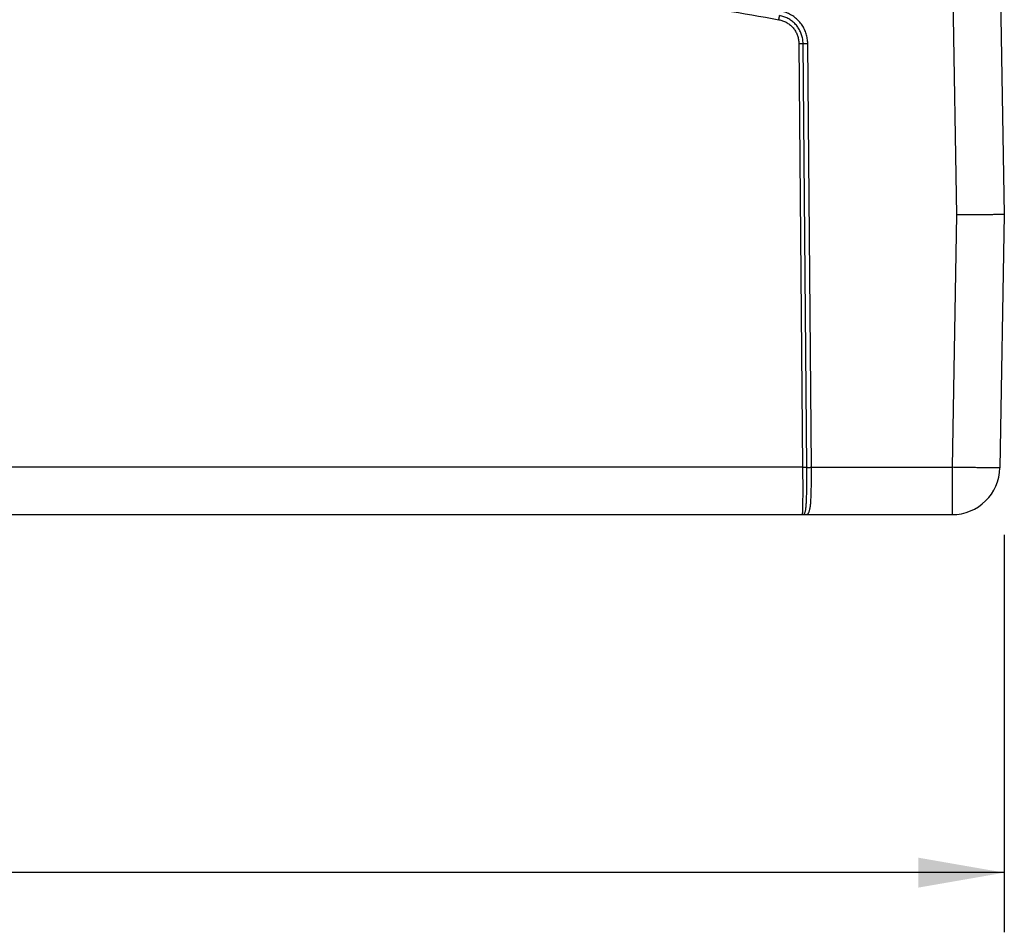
# Model space of a CAD drawing. Header units: inches. Extents: x 0 to 34, y 0 to 22.
# Tile 33 of 81: x 22.6 to 24.6, y 3.9 to 5.8. Entities that reach past the tile are written whole.
import ezdxf

# ---------------------------------------------------------------- set-up
doc = ezdxf.new("R2010")
doc.units = ezdxf.units.IN
doc.header["$LTSCALE"] = 1.87
doc.header["$MEASUREMENT"] = 0
doc.layers.get('0').update_dxf_attribs({"linetype": 'CONTINUOUS'})
doc.layers.add('DIMENSIONS', color=7, linetype='CONTINUOUS')
doc.styles.get("Standard").update_dxf_attribs({"font": 'txt', "width": 0.8})
doc.dimstyles.new('DIMSTYLE_1', dxfattribs={"dimtxt": 0.125, "dimasz": 0.18, "dimexe": 0.18, "dimexo": 0.0625, "dimgap": 0.09, "dimtad": 0, "dimtih": 1, "dimtoh": 1, "dimdec": 3, "dimzin": 4, "dimdsep": 46, "dimtxsty": 'STANDARD', "dimblk": '_FILLED', "dimblk1": '_FILLED', "dimblk2": '_FILLED', "dimcen": 0.09, "dimadec": 0, "dimazin": 0, "dimtp": 0.01, "dimtm": 0.01, "dimtfac": 1, "dimtdec": 3, "dimtofl": 0, "dimtmove": 0, "dimatfit": 3, "dimldrblk": '_FILLED', "dimfxl": 1, "dimtolj": 1, "dimtzin": 4, "dimarcsym": 0})

# ---------------------------------------------------------------- blocks, each defined once
blk = doc.blocks.new('_FILLED')
at = {"color": 0, "linetype": 'BYBLOCK'}
blk.add_solid([(0, 0), (-1, 0.174), (-1, -0.174)], dxfattribs=at)
blk = doc.blocks.new('*D4')
at = {"layer": 'DIMENSIONS', "color": 2, "linetype": 'CONTINUOUS'}
for p, q in [((13.8333, 6.3101), (13.8333, 3.9136)), ((24.6233, 4.7464), (24.6233, 3.9136)), ((13.8333, 4.0386), (17.1315, 4.0386)), ((24.6233, 4.0386), (18.7815, 4.0386))]:
    blk.add_line(p, q, dxfattribs=at)
at = {"layer": 'DIMENSIONS', "color": 2, "linetype": 'CONTINUOUS', "xscale": 0.18, "yscale": 0.18, "zscale": 0.18, "rotation": 180}
blk.add_blockref('_FILLED', (13.8333, 4.0386), dxfattribs=at)
at = {"layer": 'DIMENSIONS', "color": 2, "linetype": 'CONTINUOUS', "xscale": 0.18, "yscale": 0.18, "zscale": 0.18}
blk.add_blockref('_FILLED', (24.6233, 4.0386), dxfattribs=at)
at = {"layer": 'DIMENSIONS', "color": 2, "linetype": 'CONTINUOUS', "width": 0.8}
for s, p in [('[', (17.919, 3.9761)), (']', (18.619, 3.9761)), ('10.790', (17.194, 3.9761)), ('274.07', (18.019, 3.9761))]:
    blk.add_text(s, height=0.125, dxfattribs=at).set_placement(p)

msp = doc.modelspace()

# ---------------------------------------------------------------- linework, layer by layer
at = {"color": 7, "linetype": 'CONTINUOUS'}
for p, q in [((24.5943, 7.0772), (24.6233, 5.4176)), ((24.4943, 7.0764), (24.5233, 5.4168)), ((24.1928, 5.7758), (24.2006, 4.8878)), ((24.2093, 4.8878), (24.2016, 5.7758)), ((24.2191, 4.8878), (24.2113, 5.7758)), ((24.5233, 5.4168), (24.514, 4.8878)), ((24.6233, 5.4176), (24.614, 4.8869)), ((24.2006, 4.8878), (17.02, 4.8878)), ((24.2191, 4.8878), (24.514, 4.8878)), ((24.514, 4.8878), (24.514, 4.7886)), ((15.4827, 4.7886), (24.514, 4.7886))]:
    msp.add_line(p, q, dxfattribs=at)
msp.add_arc((24.514, 4.8886), 0.1, 270, 359, dxfattribs=at)
for points, knots in [([(17.0697, 5.8255), (17.145, 5.839), (17.2958, 5.8652), (17.5225, 5.9018), (17.7496, 5.9359), (17.977, 5.9673), (18.2048, 5.9962), (18.433, 6.0224), (18.6614, 6.0461), (18.8901, 6.0671), (19.119, 6.0854), (19.3481, 6.1012), (19.5773, 6.1144), (19.8067, 6.1249), (20.0362, 6.1328), (20.2658, 6.138), (20.4955, 6.1406), (20.7251, 6.1406), (20.9547, 6.138), (21.1843, 6.1328), (21.4138, 6.1249), (21.6432, 6.1144), (21.8725, 6.1012), (22.1016, 6.0854), (22.3305, 6.0671), (22.5592, 6.0461), (22.7876, 6.0224), (23.0157, 5.9962), (23.2436, 5.9673), (23.471, 5.9359), (23.6981, 5.9018), (23.9247, 5.8652), (24.0755, 5.839), (24.1508, 5.8255)], [0, 0, 0, 0, 0.032248, 0.0645, 0.096755, 0.129012, 0.161271, 0.193531, 0.22579, 0.25805, 0.290309, 0.322568, 0.354827, 0.387088, 0.419348, 0.451609, 0.48387, 0.516131, 0.548391, 0.580652, 0.612913, 0.645173, 0.677432, 0.709692, 0.741951, 0.77421, 0.806469, 0.838729, 0.870988, 0.903245, 0.9355, 0.967752, 1, 1, 1, 1]), ([(24.2113, 5.7758), (24.2113, 5.7775), (24.2112, 5.7809), (24.2106, 5.7859), (24.2096, 5.7909), (24.2083, 5.7958), (24.2066, 5.8006), (24.2046, 5.8052), (24.2023, 5.8097), (24.1996, 5.814), (24.1966, 5.8181), (24.1933, 5.822), (24.1898, 5.8256), (24.186, 5.829), (24.182, 5.8321), (24.1777, 5.8348), (24.1733, 5.8373), (24.1687, 5.8394), (24.1639, 5.8412), (24.1591, 5.8426), (24.1558, 5.8433), (24.1541, 5.8436)], [0, 0, 0, 0, 0.05245, 0.105074, 0.157782, 0.210481, 0.263125, 0.315747, 0.368381, 0.421023, 0.473659, 0.526289, 0.578923, 0.631565, 0.684205, 0.736833, 0.789477, 0.842173, 0.894886, 0.947526, 1, 1, 1, 1]), ([(24.1508, 5.8255), (24.1509, 5.8259), (24.151, 5.8266), (24.1512, 5.8277), (24.1514, 5.8287), (24.1516, 5.8297), (24.1517, 5.8306), (24.1519, 5.8314), (24.152, 5.8322), (24.1522, 5.8328), (24.1522, 5.8334), (24.1523, 5.8338), (24.1524, 5.834), (24.1524, 5.8341)], [0, 0, 0, 0, 0.126026, 0.250034, 0.370168, 0.484632, 0.591712, 0.689806, 0.777448, 0.853325, 0.916304, 0.96544, 1, 1, 1, 1]), ([(24.1508, 5.8255), (24.1522, 5.8253), (24.1549, 5.8247), (24.1589, 5.8235), (24.1627, 5.8219), (24.1664, 5.8201), (24.17, 5.8179), (24.1734, 5.8155), (24.1765, 5.8128), (24.1795, 5.8098), (24.1822, 5.8067), (24.1846, 5.8033), (24.1867, 5.7997), (24.1885, 5.796), (24.1901, 5.7921), (24.1913, 5.7881), (24.1921, 5.784), (24.1927, 5.7799), (24.1928, 5.7772), (24.1928, 5.7758)], [0, 0, 0, 0, 0.058548, 0.11733, 0.176238, 0.235158, 0.294026, 0.35287, 0.411724, 0.470591, 0.529462, 0.588327, 0.647172, 0.706006, 0.764877, 0.823812, 0.882723, 0.941492, 1, 1, 1, 1]), ([(24.2016, 5.7758), (24.2016, 5.7773), (24.2014, 5.7804), (24.2009, 5.785), (24.2, 5.7895), (24.1987, 5.7939), (24.1971, 5.7982), (24.1952, 5.8024), (24.1929, 5.8064), (24.1904, 5.8102), (24.1876, 5.8139), (24.1845, 5.8173), (24.1811, 5.8204), (24.1775, 5.8233), (24.1737, 5.8259), (24.1697, 5.8282), (24.1656, 5.8302), (24.1613, 5.8319), (24.1569, 5.8332), (24.1539, 5.8338), (24.1524, 5.8341)], [0, 0, 0, 0, 0.055526, 0.11102, 0.166503, 0.221997, 0.27751, 0.333045, 0.388599, 0.444171, 0.499755, 0.555348, 0.610945, 0.666542, 0.722139, 0.777734, 0.833323, 0.8889, 0.944461, 1, 1, 1, 1]), ([(24.1928, 5.7758), (24.1932, 5.7758), (24.1939, 5.7758), (24.195, 5.7758), (24.196, 5.7758), (24.197, 5.7758), (24.198, 5.7758), (24.1988, 5.7758), (24.1996, 5.7758), (24.2003, 5.7758), (24.2008, 5.7758), (24.2012, 5.7758), (24.2015, 5.7758), (24.2016, 5.7758)], [0, 0, 0, 0, 0.12523, 0.248585, 0.368221, 0.482347, 0.589255, 0.687348, 0.775157, 0.851369, 0.914845, 0.964636, 1, 1, 1, 1]), ([(24.2016, 5.7758), (24.2017, 5.7758), (24.202, 5.7758), (24.2025, 5.7758), (24.2031, 5.7758), (24.2038, 5.7758), (24.2047, 5.7758), (24.2056, 5.7758), (24.2067, 5.7758), (24.2078, 5.7758), (24.2089, 5.7758), (24.2101, 5.7758), (24.2109, 5.7758), (24.2113, 5.7758)], [0, 0, 0, 0, 0.035363, 0.085154, 0.14863, 0.224842, 0.312651, 0.410743, 0.517652, 0.631778, 0.751414, 0.874769, 1, 1, 1, 1]), ([(24.6233, 5.4176), (24.6232, 5.4176), (24.6229, 5.4175), (24.6222, 5.4175), (24.621, 5.4174), (24.6194, 5.4174), (24.6174, 5.4173), (24.6149, 5.4173), (24.6119, 5.4172), (24.6086, 5.4172), (24.6048, 5.4171), (24.6007, 5.4171), (24.5962, 5.417), (24.5914, 5.417), (24.5863, 5.417), (24.5808, 5.4169), (24.5751, 5.4169), (24.5692, 5.4169), (24.563, 5.4168), (24.5567, 5.4168), (24.5502, 5.4168), (24.5436, 5.4168), (24.5369, 5.4168), (24.5301, 5.4168), (24.5255, 5.4168), (24.5233, 5.4168)], [0, 0, 0, 0, 0.0024, 0.009397, 0.020992, 0.037173, 0.057846, 0.082903, 0.112262, 0.145728, 0.183213, 0.224509, 0.269399, 0.317745, 0.369215, 0.423628, 0.480743, 0.540242, 0.601868, 0.665345, 0.730384, 0.796681, 0.863928, 0.931807, 1, 1, 1, 1]), ([(24.2006, 4.8878), (24.2006, 4.8855), (24.2006, 4.881), (24.2007, 4.8742), (24.2007, 4.8676), (24.2008, 4.861), (24.2008, 4.8545), (24.2008, 4.8483), (24.2008, 4.8421), (24.2008, 4.8363), (24.2008, 4.8306), (24.2008, 4.8252), (24.2007, 4.8201), (24.2007, 4.8154), (24.2006, 4.8109), (24.2006, 4.8069), (24.2005, 4.8032), (24.2004, 4.7999), (24.2003, 4.797), (24.2002, 4.7945), (24.2001, 4.7924), (24.2, 4.7909), (24.1999, 4.7896), (24.1998, 4.7891), (24.1997, 4.7886), (24.1997, 4.7886)], [0, 0, 0, 0, 0.068428, 0.136499, 0.203898, 0.270314, 0.335442, 0.398981, 0.460634, 0.520108, 0.577118, 0.63141, 0.682747, 0.730906, 0.775679, 0.816859, 0.854245, 0.887659, 0.916943, 0.941961, 0.962591, 0.978753, 0.990388, 0.997448, 1, 1, 1, 1]), ([(24.2006, 4.8878), (24.2009, 4.8878), (24.2017, 4.8878), (24.2027, 4.8878), (24.2038, 4.8878), (24.2048, 4.8878), (24.2057, 4.8878), (24.2066, 4.8878), (24.2073, 4.8878), (24.208, 4.8878), (24.2086, 4.8878), (24.209, 4.8878), (24.2092, 4.8878), (24.2093, 4.8878)], [0, 0, 0, 0, 0.12523, 0.248585, 0.36822, 0.482346, 0.589255, 0.687347, 0.775156, 0.851369, 0.914845, 0.964636, 1, 1, 1, 1]), ([(24.2031, 4.7894), (24.2034, 4.7896), (24.2041, 4.79), (24.205, 4.7911), (24.2057, 4.7927), (24.2063, 4.7947), (24.2069, 4.7972), (24.2073, 4.8), (24.2077, 4.8033), (24.2081, 4.807), (24.2084, 4.8111), (24.2086, 4.8155), (24.2088, 4.8202), (24.209, 4.8253), (24.2092, 4.8307), (24.2093, 4.8363), (24.2094, 4.8422), (24.2094, 4.8483), (24.2094, 4.8546), (24.2095, 4.861), (24.2095, 4.8676), (24.2094, 4.8743), (24.2094, 4.881), (24.2094, 4.8855), (24.2093, 4.8878)], [0, 0, 0, 0, 0.011141, 0.024582, 0.041873, 0.062988, 0.088143, 0.117358, 0.150594, 0.187736, 0.228635, 0.273128, 0.321005, 0.372054, 0.42606, 0.48278, 0.541927, 0.603218, 0.666379, 0.731128, 0.797172, 0.864208, 0.931922, 1, 1, 1, 1]), ([(24.2066, 4.7886), (24.207, 4.7886), (24.2079, 4.7887), (24.2092, 4.7889), (24.2105, 4.7894), (24.2118, 4.7903), (24.2129, 4.7917), (24.2139, 4.7935), (24.2147, 4.7956), (24.2155, 4.7982), (24.2161, 4.8012), (24.2167, 4.8045), (24.2171, 4.8083), (24.2176, 4.8123), (24.2179, 4.8167), (24.2182, 4.8215), (24.2185, 4.8265), (24.2187, 4.8318), (24.2188, 4.8374), (24.2189, 4.8432), (24.219, 4.8491), (24.2191, 4.8553), (24.2192, 4.8616), (24.2192, 4.868), (24.2192, 4.8746), (24.2191, 4.8811), (24.2191, 4.8855), (24.2191, 4.8878)], [0, 0, 0, 0, 0.012841, 0.025376, 0.038261, 0.052598, 0.069257, 0.088524, 0.110861, 0.136564, 0.16574, 0.198403, 0.234491, 0.273899, 0.31649, 0.362101, 0.410546, 0.461621, 0.515108, 0.570775, 0.628379, 0.687667, 0.748377, 0.81024, 0.872984, 0.936331, 1, 1, 1, 1]), ([(24.2093, 4.8878), (24.2095, 4.8878), (24.2097, 4.8878), (24.2102, 4.8878), (24.2108, 4.8877), (24.2116, 4.8877), (24.2124, 4.8877), (24.2134, 4.8877), (24.2144, 4.8877), (24.2155, 4.8877), (24.2167, 4.8877), (24.2179, 4.8878), (24.2187, 4.8878), (24.2191, 4.8878)], [0, 0, 0, 0, 0.035372, 0.085168, 0.148647, 0.22486, 0.312669, 0.410761, 0.517667, 0.63179, 0.751422, 0.874774, 1, 1, 1, 1]), ([(24.614, 4.8869), (24.614, 4.8868), (24.6135, 4.8869), (24.613, 4.8867), (24.6118, 4.8868), (24.6102, 4.8867), (24.6081, 4.8867), (24.6056, 4.8867), (24.6027, 4.8867), (24.5994, 4.8867), (24.5956, 4.8867), (24.5915, 4.8867), (24.587, 4.8868), (24.5822, 4.8868), (24.5771, 4.8869), (24.5716, 4.8869), (24.5659, 4.887), (24.56, 4.8871), (24.5538, 4.8871), (24.5475, 4.8872), (24.541, 4.8873), (24.5344, 4.8874), (24.5276, 4.8875), (24.5209, 4.8876), (24.5163, 4.8877), (24.514, 4.8878)], [0, 0, 0, 0, 0.002388, 0.009345, 0.020897, 0.037019, 0.057653, 0.082689, 0.111988, 0.145426, 0.182854, 0.224099, 0.268971, 0.317255, 0.368721, 0.423132, 0.480237, 0.539769, 0.60145, 0.664992, 0.730097, 0.796463, 0.863778, 0.931729, 1, 1, 1, 1]), ([(24.1996, 4.7886), (24.2, 4.7886), (24.2008, 4.7887), (24.202, 4.789), (24.2027, 4.7892), (24.2031, 4.7894)], [0, 0, 0, 0, 0.332373, 0.663231, 1, 1, 1, 1]), ([(24.2031, 4.7894), (24.2034, 4.7893), (24.2039, 4.789), (24.2048, 4.7888), (24.2057, 4.7887), (24.2063, 4.7886), (24.2066, 4.7886)], [0, 0, 0, 0, 0.251632, 0.501885, 0.751184, 1, 1, 1, 1])]:
    msp.add_open_spline(points, degree=3, knots=knots, dxfattribs=at)

# ---------------------------------------------------------------- dimensions: what is measured, and where the dimension line sits
at = {"layer": 'DIMENSIONS', "color": 2, "linetype": 'CONTINUOUS'}
dim = msp.add_linear_dim(base=(24.6233, 4.0386), p1=(13.8333, 6.3101), p2=(24.6233, 4.7464), dimstyle='DIMSTYLE_1', dxfattribs=at)
dim.commit()
dim.dimension.update_dxf_attribs({"geometry": '*D4', "text_midpoint": (17.9565, 4.0386), "dimtype": 160})

doc.saveas('drawing.dxf')
